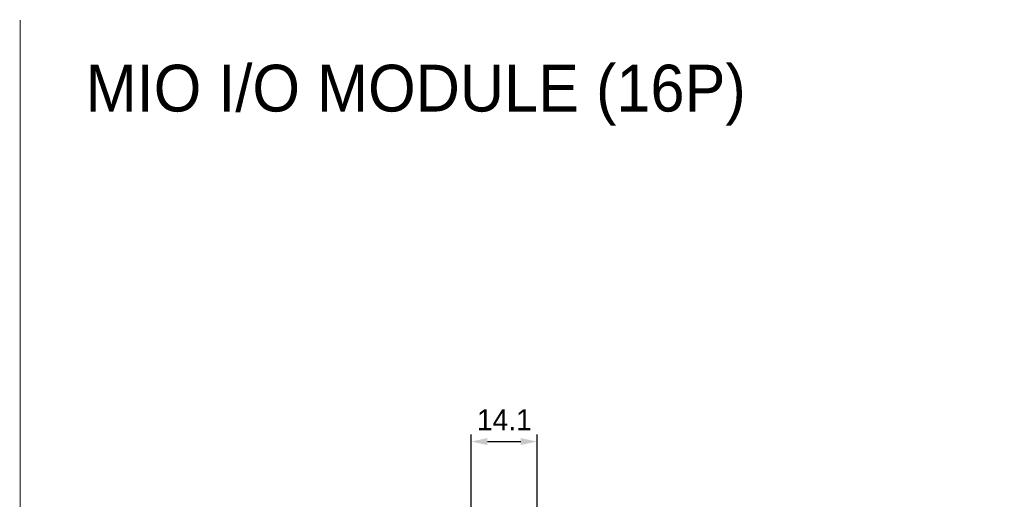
# Model space of a CAD drawing. Header units: millimetres. Extents: x 0 to 421, y 0 to 299.
# Tile 12 of 17: x 0 to 210, y 197 to 299. Entities that reach past the tile are written whole.
import ezdxf

# ---------------------------------------------------------------- set-up
doc = ezdxf.new("R2010")
doc.units = ezdxf.units.MM
doc.header["$LTSCALE"] = 65.395
doc.header["$PDMODE"] = 3
doc.header["$PDSIZE"] = 0.01
doc.layers.get('0').update_dxf_attribs({"linetype": 'CONTINUOUS'})
doc.layers.get('Defpoints').update_dxf_attribs({"linetype": 'CONTINUOUS'})
doc.layers.add('IO_EXPANSION_MODULE-DIM', color=7, linetype='CONTINUOUS')
doc.styles.get("Standard").update_dxf_attribs({"font": 'gothic.ttf'})
doc.dimstyles.new('DIMSTYLE_1', dxfattribs={"dimtxt": 3.5, "dimasz": 3.5, "dimexe": 1.5, "dimexo": 1, "dimgap": 0.875, "dimtad": 1, "dimdec": 5, "dimdsep": 46, "dimtxsty": 'STANDARD', "dimblk": '_FILLED', "dimblk1": '_FILLED', "dimblk2": '_FILLED', "dimcen": 0.09, "dimadec": 5, "dimazin": 2, "dimtp": 0.2, "dimtm": 0.2, "dimtfac": 1, "dimtdec": 5, "dimtofl": 0, "dimtmove": 0, "dimatfit": 3, "dimldrblk": '_FILLED', "dimfxl": 1, "dimtolj": 1, "dimarcsym": 0})

# ---------------------------------------------------------------- blocks, each defined once
blk = doc.blocks.new('_FILLED')
at = {"color": 0, "linetype": 'ByBlock'}
blk.add_solid([(0, 0), (-1, 0.214), (-1, -0.214)], dxfattribs=at)
blk = doc.blocks.new('*D142')
at = {"layer": 'Defpoints', "color": 0, "linetype": 'Continuous', "transparency": 16777216}
for p in [(110.43, 209.21), (96.33, 192.21), (110.43, 190.36)]:
    blk.add_point(p, dxfattribs=at)
at = {"layer": 'IO_EXPANSION_MODULE-DIM', "color": 0, "linetype": 'Continuous', "lineweight": -2, "transparency": 16777216}
for p, q in [((96.33, 193.21), (96.33, 210.71)), ((110.43, 191.36), (110.43, 210.71)), ((99.83, 209.21), (106.93, 209.21))]:
    blk.add_line(p, q, dxfattribs=at)
at = {"layer": 'IO_EXPANSION_MODULE-DIM', "color": 0, "linetype": 'Continuous', "lineweight": -2, "transparency": 16777216, "xscale": 3.5, "yscale": 3.5, "zscale": 3.5, "rotation": 180}
blk.add_blockref('_FILLED', (96.33, 209.21), dxfattribs=at)
at = {"layer": 'IO_EXPANSION_MODULE-DIM', "color": 0, "linetype": 'Continuous', "lineweight": -2, "transparency": 16777216, "xscale": 3.5, "yscale": 3.5, "zscale": 3.5}
blk.add_blockref('_FILLED', (110.43, 209.21), dxfattribs=at)
at = {"layer": 'IO_EXPANSION_MODULE-DIM', "color": 0, "linetype": 'Continuous', "transparency": 16777216, "insert": (103.44, 216.09), "char_height": 4.5, "attachment_point": 2, "line_spacing_factor": 0.9}
blk.add_mtext('\\A1;14.1', dxfattribs=at)

msp = doc.modelspace()

# ---------------------------------------------------------------- linework, layer by layer
at = {"color": 7, "linetype": 'Continuous'}
msp.add_lwpolyline([(420.5, 299.25, 0, 0, 0), (420.5, 0, 0, 0, 0), (0, 0, 0.2, 0.2, 0), (0, 299.25, 0, 0, 0)], format="xyseb", close=True, dxfattribs=at)

# ---------------------------------------------------------------- texts
at = {"insert": (84.510228, 283.22147), "char_height": 10, "attachment_point": 5}
msp.add_mtext('\\A1;{\\fGulim|b0|i0|c129|p50;MIO I/O MODULE (16P)}', dxfattribs=at)

# ---------------------------------------------------------------- dimensions: what is measured, and where the dimension line sits
at = {"layer": 'IO_EXPANSION_MODULE-DIM', "color": 5, "linetype": 'Continuous'}
dim = msp.add_linear_dim(base=(110.430921, 209.213775), p1=(96.330921, 192.213775), p2=(110.430921, 190.363775), dimstyle='DIMSTYLE_1', override={"dimtxt": 4.5}, dxfattribs=at)
dim.commit()
dim.dimension.update_dxf_attribs({"geometry": '*D142', "text_midpoint": (103.440011, 209.213775), "dimtype": 160})

doc.saveas('drawing.dxf')
